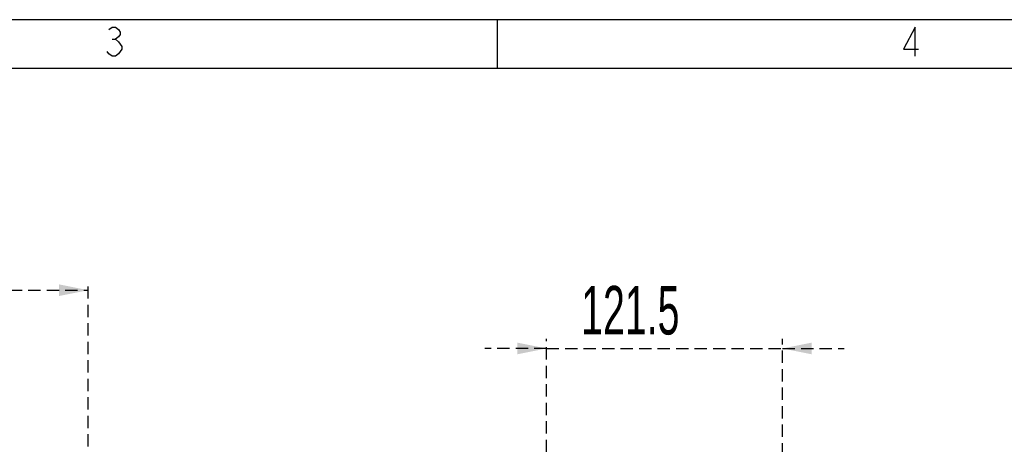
# Model space of a CAD drawing. Header units: millimetres. Extents: x 9 to 583, y 10 to 410.
# Tile 74 of 122: x 206 to 307, y 366 to 410. Entities that reach past the tile are written whole.
import ezdxf

# ---------------------------------------------------------------- set-up
doc = ezdxf.new("R2010")
doc.units = ezdxf.units.MM
doc.linetypes.add('HIDDEN', pattern=[1.905, 1.27, -0.635])
doc.layers.add('DEFAULT_2', color=5, linetype='HIDDEN')
doc.layers.add('SLD-0', color=179, linetype='Continuous')
doc.styles.add('SLDTEXTSTYLE0', font='TXT', dxfattribs={"width": 0.605})
doc.dimstyles.new('SLDDIMSTYLE0', dxfattribs={"dimtxt": 5, "dimasz": 3, "dimexe": 0, "dimexo": 0.0625, "dimgap": 1.25, "dimtad": 1, "dimlfac": 5, "dimrnd": 1e-09, "dimzin": 12, "dimdsep": 46, "dimtxsty": 'SLDTEXTSTYLE0', "dimsah": 1, "dimcen": 0.09, "dimadec": 0, "dimazin": 3, "dimtfac": 1, "dimtofl": 0, "dimtmove": 0, "dimatfit": 3, "dimfxl": 0, "dimfrac": 2, "dimtolj": 1, "dimtzin": 12, "dimarcsym": 0})
doc.dimstyles.new('SLDDIMSTYLE2', dxfattribs={"dimtxt": 5, "dimasz": 3, "dimexe": 0, "dimexo": 0.0625, "dimgap": 1.25, "dimtad": 1, "dimlfac": 5, "dimrnd": 1e-09, "dimzin": 12, "dimdsep": 46, "dimtxsty": 'SLDTEXTSTYLE0', "dimsah": 1, "dimcen": 0.09, "dimadec": 0, "dimazin": 3, "dimtfac": 1, "dimtmove": 0, "dimatfit": 0, "dimfxl": 0, "dimfrac": 2, "dimtolj": 1, "dimtzin": 12, "dimarcsym": 0})

# ---------------------------------------------------------------- blocks, each defined once
blk = doc.blocks.new('_D_5')
at = {"layer": 'DEFAULT_2'}
for p, q in [((259.99, 376.09), (253.64, 376.09)), ((259.99, 363.51), (259.99, 377.09)), ((259.99, 376.09), (284.29, 376.09)), ((284.29, 359.36), (284.29, 377.09)), ((284.29, 376.09), (290.64, 376.09))]:
    blk.add_line(p, q, dxfattribs=at)
for points in [[(259.99, 376.09), (256.99, 376.69), (256.99, 375.49)], [(284.29, 376.09), (287.29, 375.49), (287.29, 376.69)]]:
    blk.add_solid(points, dxfattribs=at)
at = {"layer": 'DEFAULT_2', "insert": (263.55, 382.53), "char_height": 5, "attachment_point": 1, "style": 'SLDTEXTSTYLE0'}
blk.add_mtext('121.5', dxfattribs=at)
blk = doc.blocks.new('_D_7')
at = {"layer": 'DEFAULT_2'}
for p, q in [((310.76, 360.91), (310.76, 367.26)), ((266.59, 360.91), (283.53, 360.91)), ((285.05, 360.91), (311.76, 360.91)), ((310.76, 360.91), (310.76, 294.91)), ((266.59, 294.91), (311.76, 294.91)), ((310.76, 294.91), (310.76, 288.56))]:
    blk.add_line(p, q, dxfattribs=at)
for points in [[(310.76, 360.91), (311.36, 363.91), (310.16, 363.91)], [(310.76, 294.91), (310.16, 291.91), (311.36, 291.91)]]:
    blk.add_solid(points, dxfattribs=at)
at = {"layer": 'DEFAULT_2', "char_height": 5, "attachment_point": 1, "rotation": 90, "style": 'SLDTEXTSTYLE0'}
for s, insert in [('(mounting hole distance)', (311.98, 291.68)), ('330', (304.31, 323.56))]:
    blk.add_mtext(s, dxfattribs=dict(at, insert=insert))
blk = doc.blocks.new('_D_10')
at = {"layer": 'DEFAULT_2'}
for p, q in [((46.6, 335.51), (46.6, 383.09)), ((212.8, 335.5), (212.8, 383.09)), ((46.6, 382.09), (212.8, 382.09))]:
    blk.add_line(p, q, dxfattribs=at)
for points in [[(46.6, 382.09), (49.6, 381.49), (49.6, 382.69)], [(212.8, 382.09), (209.8, 382.69), (209.8, 381.49)]]:
    blk.add_solid(points, dxfattribs=at)
at = {"layer": 'DEFAULT_2', "insert": (125.76, 388.53), "char_height": 5, "attachment_point": 1, "style": 'SLDTEXTSTYLE0'}
blk.add_mtext('831', dxfattribs=at)

msp = doc.modelspace()

# ---------------------------------------------------------------- linework, layer by layer
at = {"layer": 'SLD-0', "color": 179, "linetype": 'Continuous'}
for p, q in [((582.9361, 409.9562), (8.9361, 409.9562)), ((254.9361, 404.9562), (254.9361, 409.9562)), ((13.9361, 404.9562), (582.9361, 404.9562))]:
    msp.add_line(p, q, dxfattribs=at)
at = {"layer": 'SLD-0', "color": 250, "linetype": 'Continuous'}
for p, q in [((214.9191, 408.9323), (215.2566, 409.1823)), ((215.2566, 409.1823), (215.5941, 409.1823)), ((215.5941, 409.1823), (215.9316, 408.9323)), ((215.9316, 408.9323), (216.1003, 408.6823)), ((216.1003, 408.6823), (216.1003, 408.4323)), ((297.9316, 409.1823), (296.7503, 406.9323)), ((297.9316, 406.1823), (297.9316, 409.1823)), ((215.2566, 407.9323), (215.5941, 407.9323)), ((215.9316, 408.1823), (215.5941, 407.9323)), ((215.5941, 407.9323), (215.9316, 407.6823)), ((216.1003, 408.4323), (215.9316, 408.1823)), ((215.9316, 407.6823), (216.2691, 407.1823)), ((214.9191, 406.4323), (214.7503, 406.6823)), ((216.2691, 406.9323), (215.9316, 406.4323)), ((216.2691, 407.1823), (216.2691, 406.9323)), ((296.7503, 406.9323), (298.2691, 406.9323)), ((215.2566, 406.1823), (214.9191, 406.4323)), ((215.5941, 406.1823), (215.2566, 406.1823)), ((215.9316, 406.4323), (215.5941, 406.1823))]:
    msp.add_line(p, q, dxfattribs=at)

# ---------------------------------------------------------------- dimensions: what is measured, and where the dimension line sits
at = {"layer": 'DEFAULT_2'}
for base, p1, p2, dimstyle, picture, middle in [((212.7958, 382.0865), (46.5958, 334.9131), (212.7958, 334.9023), 'SLDDIMSTYLE0', '_D_10', (131.4847, 382.0865)), ((284.2894, 376.0865), (259.9894, 362.9131), (284.2894, 358.7631), 'SLDDIMSTYLE2', '_D_5', (272.1394, 376.0865))]:
    dim = msp.add_linear_dim(base=base, p1=p1, p2=p2, dimstyle=dimstyle, dxfattribs=at)
    dim.commit()
    dim.dimension.update_dxf_attribs({"geometry": picture, "text_midpoint": middle, "dimtype": 160})
dim = msp.add_linear_dim(base=(318.4296, 294.9131), p1=(265.9894, 360.9131), p2=(265.9894, 294.9131), angle=90, dimstyle='SLDDIMSTYLE2', dxfattribs=at)
dim.commit()
dim.dimension.update_dxf_attribs({"geometry": '_D_7', "text_midpoint": (318.4296, 329.2926), "dimtype": 160})

doc.saveas('drawing.dxf')
